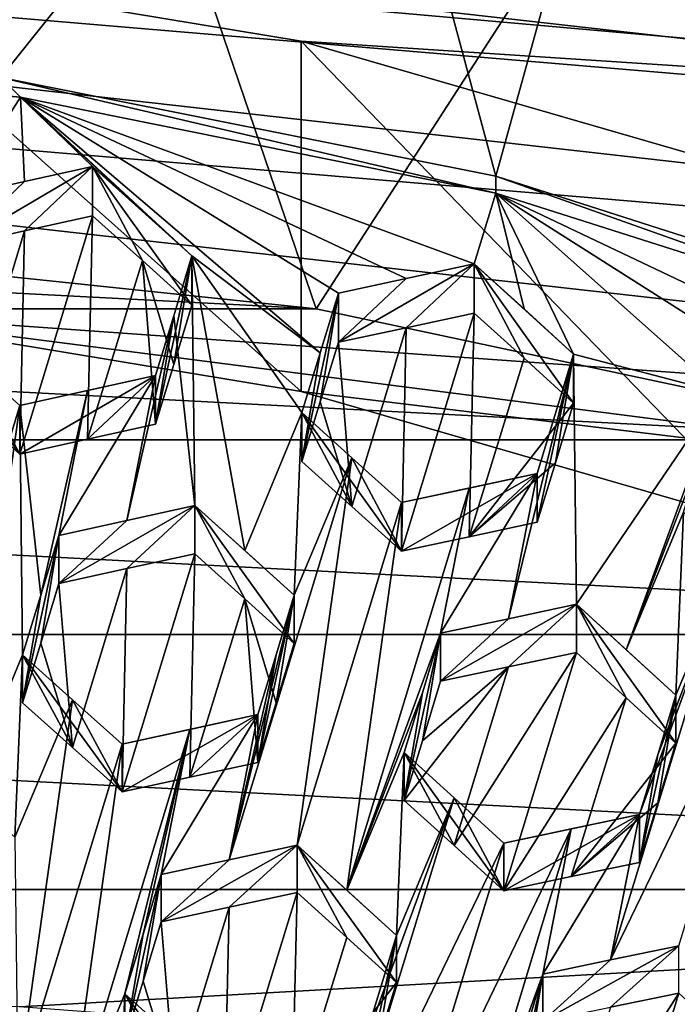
# Model space of a CAD drawing. Header units: metres. Extents: x -22 to 22, y 0 to 204.
# Tile 151 of 256: x 1.19 to 2.41, y 24.17 to 25.99. Entities that reach past the tile are written whole.
import ezdxf

# ---------------------------------------------------------------- set-up
doc = ezdxf.new("R2010")
doc.units = ezdxf.units.M
doc.layers.add('solid_002_SW0002', color=7, linetype='CONTINUOUS')
doc.layers.add('solid_002_SW0002_01', color=7, linetype='CONTINUOUS')

msp = doc.modelspace()

# ---------------------------------------------------------------- linework, layer by layer
at = {"layer": 'solid_002_SW0002'}
for points in [[(7.330033, 6.201028, 222.337723), (-0.000125, 6.009099, 222.530045), (-0.000125, 39.062069, 222.530045)], [(7.539723, 6.213904, 222.33223), (7.330033, 6.201028, 222.337723), (-0.000125, 39.062069, 222.530045)], [(7.745979, 6.240901, 222.326813), (7.539723, 6.213904, 222.33223), (-0.000125, 39.062069, 222.530045)], [(7.948801, 6.282018, 222.321487), (7.745979, 6.240901, 222.326813), (-0.000125, 39.062069, 222.530045)], [(8.148396, 6.337333, 222.316254), (7.948801, 6.282018, 222.321487), (-0.000125, 39.062069, 222.530045)], [(8.346459, 6.407481, 222.311066), (8.148396, 6.337333, 222.316254), (-0.000125, 39.062069, 222.530045)], [(8.540717, 6.491611, 222.305969), (8.346459, 6.407481, 222.311066), (-0.000125, 39.062069, 222.530045)], [(8.727814, 6.588467, 222.301056), (8.540717, 6.491611, 222.305969), (-0.000125, 39.062069, 222.530045)], [(8.906004, 6.697614, 222.296387), (8.727814, 6.588467, 222.301056), (-0.000125, 39.062069, 222.530045)], [(9.077606, 6.820176, 222.29187), (8.906004, 6.697614, 222.296387), (-0.000125, 39.062069, 222.530045)], [(9.240612, 6.954489, 222.287598), (9.077606, 6.820176, 222.29187), (-0.000125, 39.062069, 222.530045)], [(9.392625, 7.09867, 222.283615), (9.240612, 6.954489, 222.287598), (-0.000125, 39.062069, 222.530045)], [(9.533943, 7.253393, 222.279907), (9.392625, 7.09867, 222.283615), (-0.000125, 39.062069, 222.530045)], [(9.665215, 7.418948, 222.276459), (9.533943, 7.253393, 222.279907), (-0.000125, 39.062069, 222.530045)], [(9.784578, 7.59288, 222.273331), (9.665215, 7.418948, 222.276459), (-0.000125, 39.062069, 222.530045)], [(9.89038, 7.773118, 222.270554), (9.784578, 7.59288, 222.273331), (-0.000125, 39.062069, 222.530045)], [(9.983701, 7.961953, 222.268112), (9.89038, 7.773118, 222.270554), (-0.000125, 39.062069, 222.530045)], [(10.064153, 8.15771, 222.265991), (9.983701, 7.961953, 222.268112), (-0.000125, 39.062069, 222.530045)], [(10.130554, 8.357121, 222.264252), (10.064153, 8.15771, 222.265991), (-0.000125, 39.062069, 222.530045)], [(10.182102, 8.557965, 222.262894), (10.130554, 8.357121, 222.264252), (-0.000125, 39.062069, 222.530045)], [(10.219395, 8.761897, 222.261917), (10.182102, 8.557965, 222.262894), (-0.000125, 39.062069, 222.530045)], [(10.242505, 8.96912, 222.261322), (10.219395, 8.761897, 222.261917), (-0.000125, 39.062069, 222.530045)], [(10.251433, 9.179632, 222.261078), (10.242505, 8.96912, 222.261322), (-0.000125, 39.062069, 222.530045)], [(10.452456, 38.787868, 222.255814), (10.251433, 9.179632, 222.261078), (-0.000125, 39.062069, 222.530045)], [(15.431576, 33.648762, 223.952362), (-15.431306, 33.548271, 223.951843), (-15.319921, 9.159238, 223.824142)], [(13.76998, 25.168377, 212.837036), (13.809333, 30.964565, 211.285019), (0, 30.521685, 211.029327)], [(13.718916, 19.254997, 214.420135), (13.730619, 19.372248, 214.389038), (0, 30.521685, 211.029327)], [(13.705417, 19.199886, 214.43454), (13.718916, 19.254997, 214.420135), (0, 30.521685, 211.029327)], [(13.675447, 19.118711, 214.45549), (13.705417, 19.199886, 214.43454), (0, 30.521685, 211.029327)], [(4.289193, 25.945446, 207.596786), (-2.843429, 26.547134, 207.435562), (-2.339289, 26.692497, 207.396606)], [(3.821229, 26.172409, 207.535965), (4.289193, 25.945446, 207.596786), (-2.339289, 26.692497, 207.396606)], [(0.818882, 26.096033, 210.144623), (4.671119, 25.754709, 210.236084), (-2.908093, 26.609993, 210.006912)], [(4.74628, 25.690666, 207.665054), (-3.336966, 26.373674, 207.48204), (-2.843429, 26.547134, 207.435562)], [(4.289193, 25.945446, 207.596786), (4.74628, 25.690666, 207.665054), (-2.843429, 26.547134, 207.435562)], [(5.187891, 25.410688, 207.740067), (-3.82183, 26.171759, 207.536148), (-3.336966, 26.373674, 207.48204)], [(4.74628, 25.690666, 207.665054), (5.187891, 25.410688, 207.740067), (-3.336966, 26.373674, 207.48204)], [(5.609299, 25.108162, 207.821136), (0.818824, 25.448992, 207.729813), (-3.82183, 26.171759, 207.536148)], [(5.187891, 25.410688, 207.740067), (5.609299, 25.108162, 207.821136), (-3.82183, 26.171759, 207.536148)]]:
    msp.add_3dface(points, dxfattribs=at)
at = {"layer": 'solid_002_SW0002_01'}
for points in [[(15.431576, 33.648762, 223.952362), (-15.319921, 9.159238, 223.824142), (15.31992, 9.159238, 223.824142)], [(0, 30.521685, 211.029327), (4.589037, 26.354868, 212.270233), (5.372146, 25.811569, 212.437042)], [(13.634567, 19.043512, 214.474518), (0, 30.521685, 211.029327), (5.372146, 25.811569, 212.437042)], [(13.76998, 25.168377, 212.837036), (0, 30.521685, 211.029327), (13.730619, 19.372248, 214.389038)], [(13.675447, 19.118711, 214.45549), (0, 30.521685, 211.029327), (13.634567, 19.043512, 214.474518)], [(0.583133, 25.575356, 195.531448), (0, 26.912464, 195.88147), (1.26367, 26.847664, 195.898834)], [(0.583133, 25.575356, 195.531448), (1.26367, 26.847664, 195.898834), (1.738575, 25.453819, 195.564026)], [(1.738575, 25.453819, 195.564026), (1.26367, 26.847664, 195.898834), (2.5133, 26.653955, 195.950745)], [(1.156126, 25.881346, 207.562195), (1.291711, 26.778038, 207.32193), (0.777884, 26.836109, 207.306366)], [(1.156126, 25.881346, 207.562195), (1.803541, 26.690903, 207.345276), (1.291711, 26.778038, 207.32193)], [(1.156126, 25.881346, 207.562195), (2.070552, 25.69935, 207.610962), (1.803541, 26.690903, 207.345276)], [(1.803541, 26.690903, 207.345276), (2.070552, 25.69935, 207.610962), (2.313375, 26.574701, 207.376419)], [(1.738575, 25.453819, 195.564026), (2.5133, 26.653955, 195.950745), (2.876327, 25.212172, 195.628769)], [(3.814096, 26.232353, 210.108093), (-2.908093, 26.609993, 210.006912), (4.671119, 25.754709, 210.236084)], [(2.313375, 26.574701, 207.376419), (2.070552, 25.69935, 207.610962), (2.956672, 25.415331, 207.687057)], [(2.815057, 26.429102, 207.415421), (2.313375, 26.574701, 207.376419), (2.956672, 25.415331, 207.687057)], [(0.818824, 25.448992, 207.729813), (1.710919, 25.301592, 207.769302), (0.818882, 26.096033, 210.144623)], [(0.818882, 26.096033, 210.144623), (1.71098, 25.948624, 210.184128), (4.671119, 25.754709, 210.236084)], [(1.710919, 25.301592, 207.769302), (1.71098, 25.948624, 210.184128), (0.818882, 26.096033, 210.144623)], [(1.710919, 25.301592, 207.769302), (2.579883, 25.050266, 207.836655), (1.71098, 25.948624, 210.184128)], [(1.71098, 25.948624, 210.184128), (2.579965, 25.697283, 210.251465), (4.671119, 25.754709, 210.236084)], [(2.579883, 25.050266, 207.836655), (2.579965, 25.697283, 210.251465), (1.71098, 25.948624, 210.184128)], [(1.192395, 25.844841, 207.445984), (0.299173, 25.925755, 207.424316), (0.620492, 25.890957, 207.440063)], [(1.192395, 25.844841, 207.445984), (1.156126, 25.881346, 207.562195), (0.299173, 25.925755, 207.424316)], [(1.074663, 25.660803, 207.570938), (1.192395, 25.844841, 207.445984), (0.620492, 25.890957, 207.440063)], [(1.156126, 25.881346, 207.562195), (2.070552, 25.667854, 207.493408), (2.070552, 25.69935, 207.610962)], [(1.192395, 25.844841, 207.445984), (2.070552, 25.667854, 207.493408), (1.156126, 25.881346, 207.562195)], [(1.074663, 25.660803, 207.570938), (1.200032, 25.688919, 207.546066), (1.192395, 25.844841, 207.445984)], [(1.192395, 25.844841, 207.445984), (2.030743, 25.537283, 207.580139), (2.070552, 25.667854, 207.493408)], [(1.192395, 25.844841, 207.445984), (1.325618, 25.716932, 207.520599), (1.417794, 25.634174, 207.567886)], [(1.200032, 25.688919, 207.546066), (1.325618, 25.716932, 207.520599), (1.192395, 25.844841, 207.445984)], [(1.192395, 25.844841, 207.445984), (1.417794, 25.634174, 207.567886), (1.509329, 25.551867, 207.61438)], [(1.746143, 25.372616, 207.710571), (1.192395, 25.844841, 207.445984), (1.509329, 25.551867, 207.61438)], [(1.192395, 25.844841, 207.445984), (1.779788, 25.482979, 207.637283), (1.90501, 25.510145, 207.609024)], [(1.746143, 25.372616, 207.710571), (1.779788, 25.482979, 207.637283), (1.192395, 25.844841, 207.445984)], [(1.192395, 25.844841, 207.445984), (1.90501, 25.510145, 207.609024), (2.030743, 25.537283, 207.580139)], [(1.074663, 25.569967, 207.231934), (1.325618, 25.716932, 207.520599), (1.200032, 25.688919, 207.546066)], [(1.200034, 25.597944, 207.206543), (1.325618, 25.716932, 207.520599), (1.074663, 25.569967, 207.231934)], [(1.200034, 25.597944, 207.206543), (1.325618, 25.625813, 207.180542), (1.325618, 25.716932, 207.520599)], [(1.417803, 25.543247, 207.228577), (1.325618, 25.716932, 207.520599), (1.325618, 25.625813, 207.180542)], [(1.509329, 25.551867, 207.61438), (1.417794, 25.634174, 207.567886), (1.325618, 25.716932, 207.520599)], [(1.509329, 25.461143, 207.275787), (1.509329, 25.551867, 207.61438), (1.325618, 25.716932, 207.520599)], [(1.417803, 25.543247, 207.228577), (1.509329, 25.461143, 207.275787), (1.325618, 25.716932, 207.520599)], [(2.070552, 25.69935, 207.610962), (2.070552, 25.667854, 207.493408), (2.922675, 25.397013, 207.565979)], [(2.956672, 25.415331, 207.687057), (2.070552, 25.69935, 207.610962), (2.922675, 25.397013, 207.565979)], [(1.074663, 25.569967, 207.231934), (1.200032, 25.688919, 207.546066), (1.074663, 25.660803, 207.570938)], [(2.122782, 25.453785, 207.62413), (2.070552, 25.667854, 207.493408), (2.030743, 25.537283, 207.580139)], [(2.735869, 25.351933, 207.618408), (2.922675, 25.397013, 207.565979), (2.070552, 25.667854, 207.493408)], [(2.609946, 25.325617, 207.650558), (2.735869, 25.351933, 207.618408), (2.070552, 25.667854, 207.493408)], [(2.484914, 25.299366, 207.682037), (2.609946, 25.325617, 207.650558), (2.070552, 25.667854, 207.493408)], [(2.214455, 25.37048, 207.667435), (2.484914, 25.299366, 207.682037), (2.070552, 25.667854, 207.493408)], [(2.122782, 25.453785, 207.62413), (2.214455, 25.37048, 207.667435), (2.070552, 25.667854, 207.493408)], [(1.200034, 25.597944, 207.206543), (1.191131, 25.185894, 207.477966), (1.325618, 25.625813, 207.180542)], [(1.316455, 25.213614, 207.451675), (1.325618, 25.625813, 207.180542), (1.191131, 25.185894, 207.477966)], [(1.316455, 25.213614, 207.451675), (1.417803, 25.543247, 207.228577), (1.325618, 25.625813, 207.180542)], [(1.200034, 25.597944, 207.206543), (1.074663, 25.569967, 207.231934), (1.099674, 25.267622, 207.429626)], [(1.200034, 25.597944, 207.206543), (1.099674, 25.267622, 207.429626), (1.191131, 25.185894, 207.477966)], [(-1.738582, 25.453817, 195.564026), (-0.583138, 25.575356, 195.531448), (1.738575, 25.453819, 195.564026)], [(-0.583138, 25.575356, 195.531448), (0.583133, 25.575356, 195.531448), (1.738575, 25.453819, 195.564026)], [(1.475663, 25.351046, 207.350357), (1.442086, 25.241238, 207.424713), (1.509329, 25.551867, 207.61438)], [(1.475664, 25.44142, 207.687622), (1.509329, 25.551867, 207.61438), (1.442086, 25.241238, 207.424713)], [(1.475663, 25.351046, 207.350357), (1.509329, 25.551867, 207.61438), (1.509329, 25.461143, 207.275787)], [(1.475664, 25.44142, 207.687622), (1.514555, 25.091072, 207.909256), (1.509329, 25.551867, 207.61438)], [(1.509329, 25.551867, 207.61438), (1.514555, 25.091072, 207.909256), (1.606686, 25.007961, 207.955048)], [(1.712545, 25.262413, 207.783737), (1.509329, 25.551867, 207.61438), (1.606686, 25.007961, 207.955048)], [(1.746143, 25.372616, 207.710571), (1.509329, 25.551867, 207.61438), (1.712545, 25.262413, 207.783737)], [(1.316455, 25.213614, 207.451675), (1.442086, 25.241238, 207.424713), (1.417803, 25.543247, 207.228577)], [(1.475663, 25.351046, 207.350357), (1.509329, 25.461143, 207.275787), (1.417803, 25.543247, 207.228577)], [(1.475663, 25.351046, 207.350357), (1.417803, 25.543247, 207.228577), (1.442086, 25.241238, 207.424713)], [(2.030743, 25.537283, 207.580139), (1.90501, 25.510145, 207.609024), (1.779788, 25.392292, 207.298828)], [(1.905013, 25.419291, 207.269958), (2.030743, 25.537283, 207.580139), (1.779788, 25.392292, 207.298828)], [(1.905013, 25.419291, 207.269958), (2.030743, 25.446255, 207.240417), (2.030743, 25.537283, 207.580139)], [(2.122789, 25.362923, 207.285065), (2.030743, 25.537283, 207.580139), (2.030743, 25.446255, 207.240417)], [(2.122782, 25.453785, 207.62413), (2.030743, 25.537283, 207.580139), (2.214455, 25.37048, 207.667435)], [(2.214455, 25.279791, 207.328979), (2.214455, 25.37048, 207.667435), (2.030743, 25.537283, 207.580139)], [(2.122789, 25.362923, 207.285065), (2.214455, 25.279791, 207.328979), (2.030743, 25.537283, 207.580139)], [(1.90501, 25.510145, 207.609024), (1.779788, 25.482979, 207.637283), (1.779788, 25.392292, 207.298828)], [(1.746143, 25.372616, 207.710571), (1.712545, 25.172426, 207.447906), (1.779788, 25.482979, 207.637283)], [(1.746143, 25.28228, 207.373413), (1.779788, 25.482979, 207.637283), (1.712545, 25.172426, 207.447906)], [(1.746143, 25.28228, 207.373413), (1.779788, 25.392292, 207.298828), (1.779788, 25.482979, 207.637283)], [(-2.876338, 25.212168, 195.628769), (-1.738582, 25.453817, 195.564026), (2.876327, 25.212172, 195.628769)], [(-1.738582, 25.453817, 195.564026), (1.738575, 25.453819, 195.564026), (2.876327, 25.212172, 195.628769)], [(6.012719, 24.781231, 207.908737), (1.710919, 25.301592, 207.769302), (0.818824, 25.448992, 207.729813)], [(5.609299, 25.108162, 207.821136), (6.012719, 24.781231, 207.908737), (0.818824, 25.448992, 207.729813)], [(1.191131, 25.185894, 207.477966), (1.00742, 25.440077, 207.716782), (1.099679, 25.35755, 207.765259)], [(1.099674, 25.267622, 207.429626), (1.00742, 25.440077, 207.716782), (1.191131, 25.185894, 207.477966)], [(1.475664, 25.44142, 207.687622), (1.388896, 25.063454, 207.936279), (1.514555, 25.091072, 207.909256)], [(1.442086, 25.331263, 207.760681), (1.388896, 25.063454, 207.936279), (1.475664, 25.44142, 207.687622)], [(1.442086, 25.241238, 207.424713), (1.442086, 25.331263, 207.760681), (1.475664, 25.44142, 207.687622)], [(1.905013, 25.419291, 207.269958), (1.896257, 25.006542, 207.53862), (2.030743, 25.446255, 207.240417)], [(2.021402, 25.033236, 207.508682), (2.030743, 25.446255, 207.240417), (1.896257, 25.006542, 207.53862)], [(2.122789, 25.362923, 207.285065), (2.030743, 25.446255, 207.240417), (2.021402, 25.033236, 207.508682)], [(1.905013, 25.419291, 207.269958), (1.779788, 25.392292, 207.298828), (1.804639, 25.089342, 207.493652)], [(1.905013, 25.419291, 207.269958), (1.804639, 25.089342, 207.493652), (1.896257, 25.006542, 207.53862)], [(1.746143, 25.28228, 207.373413), (1.804639, 25.089342, 207.493652), (1.779788, 25.392292, 207.298828)], [(1.746143, 25.372616, 207.710571), (1.712545, 25.262413, 207.783737), (1.712545, 25.172426, 207.447906)], [(2.214455, 25.37048, 207.667435), (2.09382, 24.881878, 207.988831), (2.219681, 24.908571, 207.95816)], [(2.214455, 25.37048, 207.667435), (2.147212, 25.149914, 207.813889), (2.09382, 24.881878, 207.988831)], [(2.147212, 25.059925, 207.478043), (2.147212, 25.149914, 207.813889), (2.214455, 25.37048, 207.667435)], [(2.180809, 25.169779, 207.403564), (2.147212, 25.059925, 207.478043), (2.214455, 25.37048, 207.667435)], [(2.214455, 25.279791, 207.328979), (2.180809, 25.169779, 207.403564), (2.214455, 25.37048, 207.667435)], [(2.214455, 25.37048, 207.667435), (2.219681, 24.908571, 207.95816), (2.484914, 25.299366, 207.682037)], [(1.099679, 25.35755, 207.765259), (0.998368, 24.643019, 208.231506), (1.191131, 25.275621, 207.812836)], [(1.191131, 25.185894, 207.477966), (1.099679, 25.35755, 207.765259), (1.191131, 25.275621, 207.812836)], [(2.122789, 25.362923, 207.285065), (2.021402, 25.033236, 207.508682), (2.214455, 25.279791, 207.328979)], [(1.316465, 25.303488, 207.787079), (1.442086, 25.331263, 207.760681), (1.191131, 25.275621, 207.812836)], [(1.191131, 25.185894, 207.477966), (1.191131, 25.275621, 207.812836), (1.442086, 25.331263, 207.760681)], [(1.316455, 25.213614, 207.451675), (1.191131, 25.185894, 207.477966), (1.442086, 25.331263, 207.760681)], [(1.442086, 25.331263, 207.760681), (1.263601, 25.035757, 207.962631), (1.388896, 25.063454, 207.936279)], [(1.316465, 25.303488, 207.787079), (1.263601, 25.035757, 207.962631), (1.442086, 25.331263, 207.760681)], [(1.316455, 25.213614, 207.451675), (1.442086, 25.331263, 207.760681), (1.442086, 25.241238, 207.424713)], [(1.229922, 24.925255, 208.035858), (1.316465, 25.303488, 207.787079), (1.191131, 25.275621, 207.812836)], [(1.229922, 24.925255, 208.035858), (1.263601, 25.035757, 207.962631), (1.316465, 25.303488, 207.787079)], [(6.012719, 24.781231, 207.908737), (2.579883, 25.050266, 207.836655), (1.710919, 25.301592, 207.769302)], [(2.484914, 25.299366, 207.682037), (2.219681, 24.908571, 207.95816), (2.311666, 24.824627, 208.000275)], [(2.451248, 25.188919, 207.75528), (2.484914, 25.299366, 207.682037), (2.311666, 24.824627, 208.000275)], [(1.191131, 25.275621, 207.812836), (0.998368, 24.643019, 208.231506), (1.090634, 24.560326, 208.279373)], [(1.191131, 25.275621, 207.812836), (1.090634, 24.560326, 208.279373), (1.196357, 24.815125, 208.108826)], [(1.229922, 24.925255, 208.035858), (1.191131, 25.275621, 207.812836), (1.196357, 24.815125, 208.108826)], [(1.746143, 25.28228, 207.373413), (1.712545, 25.172426, 207.447906), (1.804639, 25.089342, 207.493652)], [(2.214455, 25.279791, 207.328979), (2.021402, 25.033236, 207.508682), (2.180809, 25.169779, 207.403564)], [(1.712545, 25.262413, 207.783737), (1.606686, 25.007961, 207.955048), (1.698267, 24.925203, 208.000031)], [(1.712545, 25.262413, 207.783737), (1.698267, 24.925203, 208.000031), (1.804642, 25.179146, 207.828812)], [(1.712545, 25.262413, 207.783737), (1.804642, 25.179146, 207.828812), (1.896257, 25.006542, 207.53862)], [(1.804639, 25.089342, 207.493652), (1.712545, 25.262413, 207.783737), (1.896257, 25.006542, 207.53862)], [(1.804639, 25.089342, 207.493652), (1.712545, 25.172426, 207.447906), (1.712545, 25.262413, 207.783737)], [(-3.979109, 24.852947, 195.725021), (-2.876338, 25.212168, 195.628769), (3.979098, 24.852951, 195.725021)], [(-2.876338, 25.212168, 195.628769), (2.876327, 25.212172, 195.628769), (3.979098, 24.852951, 195.725021)], [(2.451248, 25.188919, 207.75528), (2.311666, 24.824627, 208.000275), (2.417671, 25.078762, 207.828339)], [(1.577716, 24.436752, 208.321915), (1.804642, 25.179146, 207.828812), (1.698267, 24.925203, 208.000031)], [(1.577716, 24.436752, 208.321915), (1.703493, 24.463913, 208.29306), (1.804642, 25.179146, 207.828812)], [(1.703493, 24.463913, 208.29306), (1.896257, 25.096172, 207.873123), (1.804642, 25.179146, 207.828812)], [(1.804642, 25.179146, 207.828812), (1.896257, 25.096172, 207.873123), (1.896257, 25.006542, 207.53862)], [(2.180809, 25.169779, 207.403564), (2.021402, 25.033236, 207.508682), (2.147212, 25.059925, 207.478043)], [(2.147212, 25.149914, 207.813889), (1.896257, 25.006542, 207.53862), (1.896257, 25.096172, 207.873123)], [(2.021402, 25.033236, 207.508682), (1.896257, 25.006542, 207.53862), (2.147212, 25.149914, 207.813889)], [(2.147212, 25.149914, 207.813889), (1.896257, 25.096172, 207.873123), (2.021414, 25.123045, 207.843842)], [(2.147212, 25.149914, 207.813889), (1.968727, 24.855204, 208.018799), (2.09382, 24.881878, 207.988831)], [(2.147212, 25.149914, 207.813889), (2.021414, 25.123045, 207.843842), (1.968727, 24.855204, 208.018799)], [(2.021402, 25.033236, 207.508682), (2.147212, 25.149914, 207.813889), (2.147212, 25.059925, 207.478043)], [(1.795562, 24.380375, 208.337021), (2.021414, 25.123045, 207.843842), (1.896257, 25.096172, 207.873123)], [(1.795562, 24.380375, 208.337021), (1.968727, 24.855204, 208.018799), (2.021414, 25.123045, 207.843842)], [(1.703493, 24.463913, 208.29306), (1.795562, 24.380375, 208.337021), (1.896257, 25.096172, 207.873123)], [(1.514555, 25.091072, 207.909256), (1.388896, 25.063454, 207.936279), (1.263601, 24.946714, 207.63031)], [(1.388898, 24.97426, 207.603394), (1.514555, 25.091072, 207.909256), (1.263601, 24.946714, 207.63031)], [(1.388898, 24.97426, 207.603394), (1.514555, 25.00172, 207.57579), (1.514555, 25.091072, 207.909256)], [(1.606696, 24.918789, 207.622299), (1.514555, 25.091072, 207.909256), (1.514555, 25.00172, 207.57579)], [(1.698267, 24.925203, 208.000031), (1.606686, 25.007961, 207.955048), (1.514555, 25.091072, 207.909256)], [(1.698267, 24.836224, 207.667953), (1.698267, 24.925203, 208.000031), (1.514555, 25.091072, 207.909256)], [(1.606696, 24.918789, 207.622299), (1.698267, 24.836224, 207.667953), (1.514555, 25.091072, 207.909256)], [(2.403393, 24.740757, 208.041672), (2.417671, 25.078762, 207.828339), (2.311666, 24.824627, 208.000275)], [(2.403393, 24.740757, 208.041672), (2.509637, 24.994669, 207.869827), (2.417671, 25.078762, 207.828339)], [(1.388896, 25.063454, 207.936279), (1.263601, 25.035757, 207.962631), (1.263601, 24.946714, 207.63031)], [(1.229923, 24.836563, 207.704849), (1.263601, 25.035757, 207.962631), (1.196357, 24.726778, 207.779114)], [(1.229922, 24.925255, 208.035858), (1.196357, 24.726778, 207.779114), (1.263601, 25.035757, 207.962631)], [(1.229923, 24.836563, 207.704849), (1.263601, 24.946714, 207.63031), (1.263601, 25.035757, 207.962631)], [(1.380069, 24.561947, 207.873764), (1.514555, 25.00172, 207.57579), (1.388898, 24.97426, 207.603394)], [(1.505294, 24.589184, 207.845779), (1.514555, 25.00172, 207.57579), (1.380069, 24.561947, 207.873764)], [(1.505294, 24.589184, 207.845779), (1.606696, 24.918789, 207.622299), (1.514555, 25.00172, 207.57579)], [(2.509637, 24.994669, 207.869827), (2.282568, 24.251825, 208.362045), (2.601383, 24.910622, 207.910645)], [(2.33615, 24.520124, 208.187866), (2.282568, 24.251825, 208.362045), (2.509637, 24.994669, 207.869827)], [(2.369715, 24.630257, 208.114899), (2.33615, 24.520124, 208.187866), (2.509637, 24.994669, 207.869827)], [(2.369715, 24.630257, 208.114899), (2.509637, 24.994669, 207.869827), (2.403393, 24.740757, 208.041672)], [(1.288569, 24.644117, 207.826904), (1.388898, 24.97426, 207.603394), (1.263601, 24.946714, 207.63031)], [(1.288569, 24.644117, 207.826904), (1.380069, 24.561947, 207.873764), (1.388898, 24.97426, 207.603394)], [(1.229923, 24.836563, 207.704849), (1.288569, 24.644117, 207.826904), (1.263601, 24.946714, 207.63031)], [(1.229922, 24.925255, 208.035858), (1.196357, 24.815125, 208.108826), (1.196357, 24.726778, 207.779114)], [(1.505294, 24.589184, 207.845779), (1.631024, 24.616364, 207.817047), (1.606696, 24.918789, 207.622299)], [(1.577716, 24.436752, 208.321915), (1.698267, 24.925203, 208.000031), (1.664626, 24.814859, 208.073318)], [(1.664626, 24.726229, 207.742538), (1.698267, 24.836224, 207.667953), (1.606696, 24.918789, 207.622299)], [(1.631024, 24.616364, 207.817047), (1.664626, 24.726229, 207.742538), (1.606696, 24.918789, 207.622299)], [(1.631024, 24.616364, 207.817047), (1.698267, 24.925203, 208.000031), (1.664626, 24.726229, 207.742538)], [(1.664626, 24.814859, 208.073318), (1.698267, 24.925203, 208.000031), (1.631024, 24.616364, 207.817047)], [(1.664626, 24.726229, 207.742538), (1.698267, 24.925203, 208.000031), (1.698267, 24.836224, 207.667953)], [(2.601383, 24.910622, 207.910645), (2.282568, 24.251825, 208.362045), (2.408619, 24.278019, 208.3293)], [(2.219681, 24.908571, 207.95816), (1.968727, 24.766224, 207.686707), (2.093825, 24.792715, 207.656067)], [(2.09382, 24.881878, 207.988831), (1.968727, 24.766224, 207.686707), (2.219681, 24.908571, 207.95816)], [(2.219681, 24.908571, 207.95816), (2.093825, 24.792715, 207.656067), (2.219681, 24.819221, 207.624695)], [(2.219681, 24.908571, 207.95816), (2.219681, 24.819221, 207.624695), (2.311674, 24.735426, 207.667404)], [(2.219681, 24.908571, 207.95816), (2.311674, 24.735426, 207.667404), (2.403393, 24.651714, 207.709366)], [(2.403393, 24.740757, 208.041672), (2.219681, 24.908571, 207.95816), (2.403393, 24.651714, 207.709366)], [(2.403393, 24.740757, 208.041672), (2.311666, 24.824627, 208.000275), (2.219681, 24.908571, 207.95816)], [(2.09382, 24.881878, 207.988831), (1.968727, 24.855204, 208.018799), (1.968727, 24.766224, 207.686707)], [(-5.034394, 24.381626, 195.851318), (-3.979109, 24.852947, 195.725021), (5.034386, 24.381632, 195.851318)], [(-3.979109, 24.852947, 195.725021), (3.979098, 24.852951, 195.725021), (5.034386, 24.381632, 195.851318)], [(1.795562, 24.380375, 208.337021), (1.935085, 24.74486, 208.092072), (1.968727, 24.855204, 208.018799)], [(1.968727, 24.855204, 208.018799), (1.901483, 24.546364, 207.8358), (1.935085, 24.656229, 207.761307)], [(1.935085, 24.74486, 208.092072), (1.901483, 24.546364, 207.8358), (1.968727, 24.855204, 208.018799)], [(1.968727, 24.855204, 208.018799), (1.935085, 24.656229, 207.761307), (1.968727, 24.766224, 207.686707)], [(1.229923, 24.836563, 207.704849), (1.196357, 24.726778, 207.779114), (1.288569, 24.644117, 207.826904)], [(1.993518, 24.462828, 207.879639), (2.219681, 24.819221, 207.624695), (2.093825, 24.792715, 207.656067)], [(1.993518, 24.462828, 207.879639), (2.085195, 24.379446, 207.922668), (2.219681, 24.819221, 207.624695)], [(2.085195, 24.379446, 207.922668), (2.311674, 24.735426, 207.667404), (2.219681, 24.819221, 207.624695)], [(1.196357, 24.815125, 208.108826), (1.090634, 24.560326, 208.279373), (1.182079, 24.478226, 208.326294)], [(1.196357, 24.815125, 208.108826), (1.182079, 24.478226, 208.326294), (1.288574, 24.732262, 208.155869)], [(1.196357, 24.815125, 208.108826), (1.380069, 24.561947, 207.873764), (1.288569, 24.644117, 207.826904)], [(1.196357, 24.815125, 208.108826), (1.288574, 24.732262, 208.155869), (1.380069, 24.561947, 207.873764)], [(1.196357, 24.815125, 208.108826), (1.288569, 24.644117, 207.826904), (1.196357, 24.726778, 207.779114)], [(1.577716, 24.436752, 208.321915), (1.664626, 24.814859, 208.073318), (1.631024, 24.704645, 208.146515)], [(1.631024, 24.616364, 207.817047), (1.631024, 24.704645, 208.146515), (1.664626, 24.814859, 208.073318)], [(1.935085, 24.656229, 207.761307), (1.901483, 24.546364, 207.8358), (2.093825, 24.792715, 207.656067)], [(1.901483, 24.546364, 207.8358), (1.993518, 24.462828, 207.879639), (2.093825, 24.792715, 207.656067)], [(2.093825, 24.792715, 207.656067), (1.968727, 24.766224, 207.686707), (1.935085, 24.656229, 207.761307)], [(1.288574, 24.732262, 208.155869), (1.182079, 24.478226, 208.326294), (1.187305, 24.017538, 208.621567)], [(1.288574, 24.732262, 208.155869), (1.187305, 24.017538, 208.621567), (1.380069, 24.6499, 208.202011)], [(1.288574, 24.732262, 208.155869), (1.380069, 24.6499, 208.202011), (1.380069, 24.561947, 207.873764)], [(1.795562, 24.380375, 208.337021), (1.901483, 24.634644, 208.165268), (1.935085, 24.74486, 208.092072)], [(1.935085, 24.74486, 208.092072), (1.901483, 24.634644, 208.165268), (1.901483, 24.546364, 207.8358)], [(2.085195, 24.379446, 207.922668), (2.210176, 24.405582, 207.890823), (2.311674, 24.735426, 207.667404)], [(2.210176, 24.405582, 207.890823), (2.403393, 24.651714, 207.709366), (2.311674, 24.735426, 207.667404)], [(2.403393, 24.740757, 208.041672), (2.369715, 24.541561, 207.78389), (2.33615, 24.431778, 207.858154)], [(2.369715, 24.630257, 208.114899), (2.403393, 24.740757, 208.041672), (2.33615, 24.431778, 207.858154)], [(2.403393, 24.740757, 208.041672), (2.403393, 24.651714, 207.709366), (2.369715, 24.541561, 207.78389)], [(1.631024, 24.704645, 208.146515), (1.505294, 24.589184, 207.845779), (1.380069, 24.561947, 207.873764)], [(1.631024, 24.704645, 208.146515), (1.380069, 24.561947, 207.873764), (1.380069, 24.6499, 208.202011)], [(1.505307, 24.677303, 208.174622), (1.631024, 24.704645, 208.146515), (1.380069, 24.6499, 208.202011)], [(1.452538, 24.409555, 208.350006), (1.631024, 24.704645, 208.146515), (1.505307, 24.677303, 208.174622)], [(1.452538, 24.409555, 208.350006), (1.577716, 24.436752, 208.321915), (1.631024, 24.704645, 208.146515)], [(1.631024, 24.704645, 208.146515), (1.631024, 24.616364, 207.817047), (1.505294, 24.589184, 207.845779)], [(1.279508, 23.934446, 208.667709), (1.505307, 24.677303, 208.174622), (1.380069, 24.6499, 208.202011)], [(1.279508, 23.934446, 208.667709), (1.385295, 24.188988, 208.496445), (1.505307, 24.677303, 208.174622)], [(1.385295, 24.188988, 208.496445), (1.418885, 24.299166, 208.423294), (1.505307, 24.677303, 208.174622)], [(1.418885, 24.299166, 208.423294), (1.452538, 24.409555, 208.350006), (1.505307, 24.677303, 208.174622)], [(1.279508, 23.934446, 208.667709), (1.380069, 24.6499, 208.202011), (1.187305, 24.017538, 208.621567)], [(2.210176, 24.405582, 207.890823), (2.369715, 24.541561, 207.78389), (2.403393, 24.651714, 207.709366)], [(1.795562, 24.380375, 208.337021), (1.887205, 24.297056, 208.380157), (1.901483, 24.634644, 208.165268)], [(1.887205, 24.297056, 208.380157), (1.993521, 24.55094, 208.208481), (1.901483, 24.634644, 208.165268)], [(1.901483, 24.634644, 208.165268), (2.085195, 24.379446, 207.922668), (1.993518, 24.462828, 207.879639)], [(1.901483, 24.634644, 208.165268), (1.993521, 24.55094, 208.208481), (2.085195, 24.379446, 207.922668)], [(1.901483, 24.634644, 208.165268), (1.993518, 24.462828, 207.879639), (1.901483, 24.546364, 207.8358)], [(2.33615, 24.431778, 207.858154), (2.33615, 24.520124, 208.187866), (2.369715, 24.630257, 208.114899)], [(1.766466, 23.808407, 208.701492), (2.085195, 24.467402, 208.250916), (1.993521, 24.55094, 208.208481)], [(1.766466, 23.808407, 208.701492), (1.993521, 24.55094, 208.208481), (1.819962, 24.076487, 208.526596)], [(1.887205, 24.297056, 208.380157), (1.819962, 24.076487, 208.526596), (1.993521, 24.55094, 208.208481)], [(1.993521, 24.55094, 208.208481), (2.085195, 24.467402, 208.250916), (2.085195, 24.379446, 207.922668)], [(2.210176, 24.405582, 207.890823), (2.33615, 24.431778, 207.858154), (2.369715, 24.541561, 207.78389)], [(2.33615, 24.520124, 208.187866), (2.210176, 24.405582, 207.890823), (2.085195, 24.379446, 207.922668)], [(2.085195, 24.467402, 208.250916), (2.33615, 24.520124, 208.187866), (2.085195, 24.379446, 207.922668)], [(2.085195, 24.467402, 208.250916), (2.210192, 24.493734, 208.219788), (2.33615, 24.520124, 208.187866)], [(2.33615, 24.520124, 208.187866), (2.157664, 24.225727, 208.393951), (2.282568, 24.251825, 208.362045)], [(2.210192, 24.493734, 208.219788), (2.157664, 24.225727, 208.393951), (2.33615, 24.520124, 208.187866)], [(2.33615, 24.520124, 208.187866), (2.33615, 24.431778, 207.858154), (2.210176, 24.405582, 207.890823)], [(1.892431, 23.835039, 208.670471), (2.210192, 24.493734, 208.219788), (2.085195, 24.467402, 208.250916)], [(1.892431, 23.835039, 208.670471), (1.984422, 23.750965, 208.712128), (2.210192, 24.493734, 208.219788)], [(1.984422, 23.750965, 208.712128), (2.157664, 24.225727, 208.393951), (2.210192, 24.493734, 208.219788)], [(1.452538, 24.322271, 208.024261), (1.703493, 24.463913, 208.29306), (1.577716, 24.436752, 208.321915)], [(1.577721, 24.349302, 207.995544), (1.703493, 24.463913, 208.29306), (1.452538, 24.322271, 208.024261)], [(1.577721, 24.349302, 207.995544), (1.703493, 24.376289, 207.966049), (1.703493, 24.463913, 208.29306)], [(1.703493, 24.463913, 208.29306), (1.887205, 24.297056, 208.380157), (1.795562, 24.380375, 208.337021)], [(1.887205, 24.20977, 208.054398), (1.887205, 24.297056, 208.380157), (1.703493, 24.463913, 208.29306)], [(1.795572, 24.292913, 208.010651), (1.703493, 24.463913, 208.29306), (1.703493, 24.376289, 207.966049)], [(1.795572, 24.292913, 208.010651), (1.887205, 24.20977, 208.054398), (1.703493, 24.463913, 208.29306)], [(1.766466, 23.808407, 208.701492), (1.892431, 23.835039, 208.670471), (2.085195, 24.467402, 208.250916)], [(1.452538, 24.322271, 208.024261), (1.577716, 24.436752, 208.321915), (1.452538, 24.409555, 208.350006)], [(1.385295, 24.1024, 208.173309), (1.452538, 24.409555, 208.350006), (1.418885, 24.299166, 208.423294)], [(1.385295, 24.1024, 208.173309), (1.418885, 24.212231, 208.098846), (1.452538, 24.409555, 208.350006)], [(1.418885, 24.212231, 208.098846), (1.452538, 24.322271, 208.024261), (1.452538, 24.409555, 208.350006)], [(1.190827, 24.164925, 195.909378), (-5.034394, 24.381626, 195.851318), (5.034386, 24.381632, 195.851318)], [(1.190827, 24.164925, 195.909378), (5.034386, 24.381632, 195.851318), (6.033467, 23.800858, 196.006927)], [(1.703493, 24.376289, 207.966049), (1.569007, 23.936577, 208.264252), (1.694074, 23.96324, 208.234268)], [(1.577721, 24.349302, 207.995544), (1.569007, 23.936577, 208.264252), (1.703493, 24.376289, 207.966049)], [(1.795572, 24.292913, 208.010651), (1.703493, 24.376289, 207.966049), (1.694074, 23.96324, 208.234268)], [(1.577721, 24.349302, 207.995544), (1.452538, 24.322271, 208.024261), (1.477443, 24.019314, 208.219254)], [(1.577721, 24.349302, 207.995544), (1.477443, 24.019314, 208.219254), (1.569007, 23.936577, 208.264252)], [(1.477443, 24.019314, 208.219254), (1.452538, 24.322271, 208.024261), (1.418885, 24.212231, 208.098846)], [(1.385295, 24.1024, 208.173309), (1.418885, 24.299166, 208.423294), (1.385295, 24.188988, 208.496445)], [(1.795572, 24.292913, 208.010651), (1.694074, 23.96324, 208.234268), (1.887205, 24.20977, 208.054398)], [(1.887205, 24.297056, 208.380157), (1.819962, 23.989901, 208.203445), (1.819962, 24.076487, 208.526596)], [(1.853551, 24.09973, 208.128998), (1.819962, 23.989901, 208.203445), (1.887205, 24.297056, 208.380157)], [(1.853551, 24.09973, 208.128998), (1.887205, 24.297056, 208.380157), (1.887205, 24.20977, 208.054398)], [(2.408619, 24.278019, 208.3293), (2.282568, 24.251825, 208.362045), (2.157664, 24.138399, 208.068039)], [(2.282576, 24.164299, 208.035385), (2.408619, 24.278019, 208.3293), (2.157664, 24.138399, 208.068039)], [(2.282576, 24.164299, 208.035385), (2.408619, 24.190287, 208.001877), (2.408619, 24.278019, 208.3293)], [(2.282568, 24.251825, 208.362045), (2.157664, 24.225727, 208.393951), (2.157664, 24.138399, 208.068039)], [(1.984422, 23.750965, 208.712128), (2.123984, 24.115223, 208.467194), (2.157664, 24.225727, 208.393951)], [(2.090421, 23.91847, 208.216873), (2.123985, 24.028246, 208.142578), (2.157664, 24.225727, 208.393951)], [(2.123984, 24.115223, 208.467194), (2.090421, 23.91847, 208.216873), (2.157664, 24.225727, 208.393951)], [(2.123985, 24.028246, 208.142578), (2.157664, 24.138399, 208.068039), (2.157664, 24.225727, 208.393951)], [(1.477443, 24.019314, 208.219254), (1.418885, 24.212231, 208.098846), (1.385295, 24.1024, 208.173309)], [(1.853551, 24.09973, 208.128998), (1.887205, 24.20977, 208.054398), (1.694074, 23.96324, 208.234268)], [(1.279508, 23.934446, 208.667709), (1.371017, 23.85181, 208.712875), (1.385295, 24.188988, 208.496445)], [(1.477448, 24.105711, 208.541718), (1.385295, 24.188988, 208.496445), (1.371017, 23.85181, 208.712875)], [(1.477448, 24.105711, 208.541718), (1.569007, 23.936577, 208.264252), (1.385295, 24.188988, 208.496445)], [(1.477443, 24.019314, 208.219254), (1.385295, 24.188988, 208.496445), (1.569007, 23.936577, 208.264252)], [(1.477443, 24.019314, 208.219254), (1.385295, 24.1024, 208.173309), (1.385295, 24.188988, 208.496445)], [(2.182385, 23.834373, 208.258331), (2.408619, 24.190287, 208.001877), (2.282576, 24.164299, 208.035385)], [(2.182385, 23.834373, 208.258331), (2.274133, 23.750277, 208.298965), (2.408619, 24.190287, 208.001877)], [(2.50055, 24.105925, 208.042221), (2.408619, 24.190287, 208.001877), (2.274133, 23.750277, 208.298965)]]:
    msp.add_3dface(points, dxfattribs=at)

doc.saveas('drawing.dxf')
